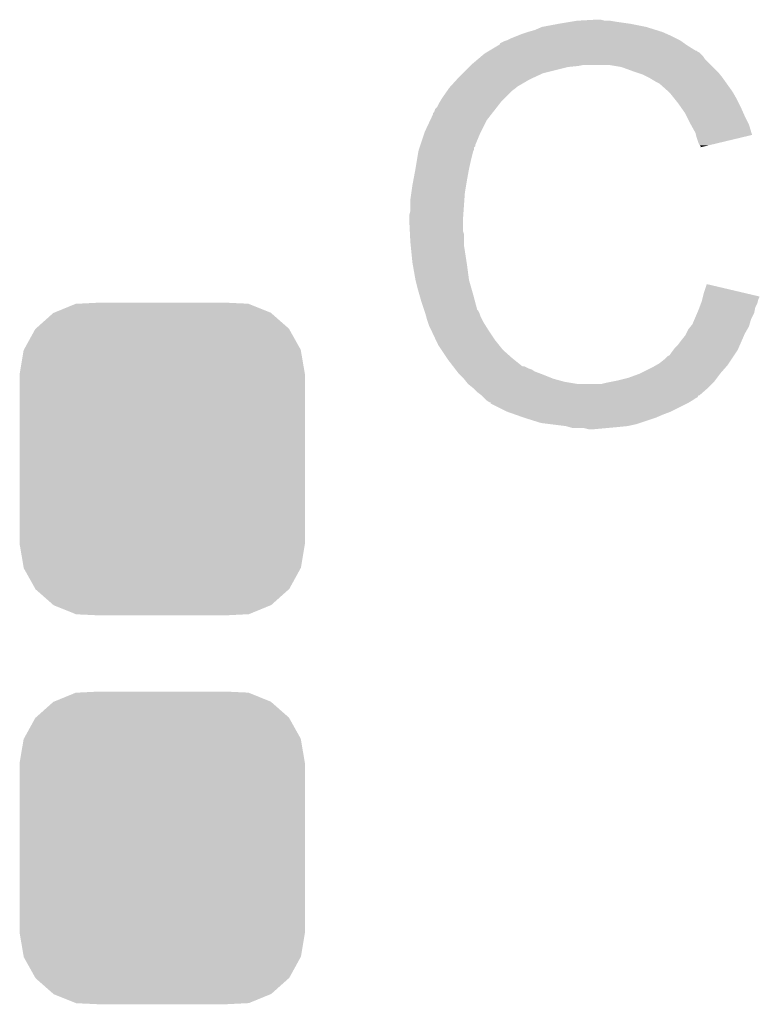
# Model space of a CAD drawing. Extents: x -4.5 to 27.4, y -3.9 to 53.4.
# Tile 42 of 47: x 14.5 to 16.3, y 37.1 to 39.6. Entities that reach past the tile are written whole.
import ezdxf

# ---------------------------------------------------------------- set-up
doc = ezdxf.new("R2010")
doc.units = 0
doc.layers.get('0').update_dxf_attribs({"linetype": 'CONTINUOUS'})
doc.layers.add('CAN_LIN_SBC_CLICK_V101_GTO', color=14, linetype='CONTINUOUS')
doc.layers.add('CAN_LIN_SBC_CLICK_V101_GTS', color=12, linetype='CONTINUOUS')

# ---------------------------------------------------------------- blocks, each defined once
blk = doc.blocks.new('CUSTOM_76')
for points in [[(-0.267216, 0.361152), (-0.213724, 0.383108), (0.26779, 0.361152), (0.21312, 0.383108)], [(-0.213724, 0.383108), (-0.20803, 0.383392), (0.21312, 0.383108), (0.212412, 0.383392)], [(-0.20803, 0.383392), (-0.154122, 0.38608), (0.212412, 0.383392), (0.154132, 0.38608)], [(-0.312264, 0.321732), (-0.26893, 0.360448), (0.312592, 0.321732), (0.268592, 0.360448)], [(-0.26893, 0.360448), (-0.267216, 0.361152), (0.268592, 0.360448), (0.26779, 0.361152)], [(-0.341452, 0.269636), (-0.313432, 0.320688), (0.341702, 0.269636), (0.313176, 0.320688)], [(-0.313432, 0.320688), (-0.312264, 0.321732), (0.313176, 0.320688), (0.312592, 0.321732)], [(-0.35179, 0.21082), (-0.342144, 0.268372), (0.35179, 0.21082), (0.34192, 0.268372)], [(-0.342144, 0.268372), (-0.341452, 0.269636), (0.34192, 0.268372), (0.341702, 0.269636)], [(-0.35179, 0.20955), (-0.35179, 0.21082), (0.35179, 0.20955), (0.35179, 0.21082)], [(-0.35179, -0.20955), (-0.35179, 0.20955), (0.35179, -0.20955), (0.35179, 0.20955)], [(-0.35179, -0.21082), (-0.35179, -0.20955), (0.35179, -0.21082), (0.35179, -0.20955)], [(-0.34192, -0.268358), (-0.35179, -0.21082), (0.342148, -0.268358), (0.35179, -0.21082)], [(-0.341702, -0.269636), (-0.34192, -0.268358), (0.341446, -0.269636), (0.342148, -0.268358)], [(-0.313184, -0.320676), (-0.341702, -0.269636), (0.31344, -0.320676), (0.341446, -0.269636)], [(-0.312594, -0.321732), (-0.313184, -0.320676), (0.312258, -0.321732), (0.31344, -0.320676)], [(-0.268602, -0.36044), (-0.312594, -0.321732), (0.26894, -0.36044), (0.312258, -0.321732)], [(-0.267792, -0.361154), (-0.268602, -0.36044), (0.2672, -0.361154), (0.26894, -0.36044)], [(-0.213136, -0.383104), (-0.267792, -0.361154), (0.213734, -0.383104), (0.2672, -0.361154)], [(-0.212414, -0.383394), (-0.213136, -0.383104), (0.207926, -0.383394), (0.213734, -0.383104)], [(-0.154122, -0.38608), (-0.212414, -0.383394), (0.154132, -0.38608), (0.207926, -0.383394)]]:
    blk.add_solid(points)

msp = doc.modelspace()

# ---------------------------------------------------------------- linework, layer by layer
at = {"layer": 'CAN_LIN_SBC_CLICK_V101_GTO'}
for points in [[(15.83182, 39.5478), (15.877538, 39.55034), (15.900402, 39.5478), (15.890242, 39.55034)], [(15.7099, 39.51986), (15.727682, 39.52494), (16.04264, 39.51986), (16.026386, 39.52494)], [(15.727682, 39.52494), (15.745462, 39.53256), (16.026386, 39.52494), (16.002002, 39.53256)], [(15.745462, 39.53256), (15.7861, 39.54018), (16.002002, 39.53256), (15.963898, 39.54018)], [(15.7861, 39.54018), (15.81658, 39.54526), (15.963898, 39.54018), (15.92834, 39.54526)], [(15.81658, 39.54526), (15.83182, 39.5478), (15.92834, 39.54526), (15.913102, 39.5478)], [(15.6591, 39.49954), (15.66926, 39.50462), (16.085818, 39.49954), (16.07566, 39.50462)], [(15.66926, 39.50462), (15.681958, 39.5097), (16.07566, 39.50462), (16.0655, 39.5097)], [(15.681958, 39.5097), (15.694658, 39.51478), (16.0655, 39.5097), (16.05407, 39.51478)], [(15.694658, 39.51478), (15.7099, 39.51986), (16.05407, 39.51478), (16.04264, 39.51986)], [(15.615912, 39.47414), (15.637068, 39.48684), (16.123924, 39.47414), (16.1036, 39.48684)], [(15.637068, 39.48684), (15.64132, 39.489392), (16.1036, 39.48684), (16.100028, 39.489392)], [(15.64132, 39.489392), (15.641334, 39.491926), (16.100028, 39.489392), (16.09648, 39.491926)], [(15.641334, 39.491926), (15.651482, 39.497), (16.09648, 39.491926), (16.089374, 39.497)], [(15.651482, 39.497), (15.659094, 39.499538), (16.089374, 39.497), (16.08582, 39.499538)], [(15.659094, 39.499538), (15.6591, 39.49954), (16.08582, 39.499538), (16.085818, 39.49954)], [(15.5702, 39.43858), (15.588208, 39.453818), (16.16202, 39.43858), (16.146782, 39.453818)], [(15.588208, 39.453818), (15.597216, 39.46144), (16.146782, 39.453818), (16.1417, 39.46144)], [(15.597216, 39.46144), (15.603222, 39.466522), (16.1417, 39.46144), (16.136618, 39.466522)], [(15.603222, 39.466522), (15.607446, 39.469058), (16.136618, 39.466522), (16.13408, 39.469058)], [(15.607446, 39.469058), (15.611676, 39.471598), (16.13408, 39.469058), (16.129004, 39.471598)], [(15.611676, 39.471598), (15.615902, 39.474134), (16.129004, 39.471598), (16.126466, 39.474134)], [(15.615902, 39.474134), (15.615912, 39.47414), (16.126466, 39.474134), (16.123924, 39.47414)], [(15.54988, 39.41826), (15.56512, 39.4335), (15.747998, 39.41826), (15.80896, 39.4335)], [(15.56512, 39.4335), (15.56766, 39.43604), (15.80896, 39.4335), (15.834362, 39.43604)], [(15.56766, 39.43604), (15.5702, 39.43858), (15.834362, 39.43604), (15.847058, 39.43858)], [(15.941038, 39.4335), (15.910558, 39.43858), (16.1671, 39.4335), (16.16202, 39.43858)], [(15.96898, 39.42334), (15.941038, 39.4335), (16.17726, 39.42334), (16.1671, 39.4335)], [(15.519166, 39.385238), (15.535332, 39.40302), (15.684498, 39.385238), (15.714982, 39.40302)], [(15.535332, 39.40302), (15.54226, 39.41064), (15.714982, 39.40302), (15.73149, 39.41064)], [(15.54226, 39.41064), (15.54988, 39.41826), (15.73149, 39.41064), (15.747998, 39.41826)], [(15.976606, 39.420798), (15.96898, 39.42334), (16.179802, 39.420798), (16.17726, 39.42334)], [(15.991838, 39.41572), (15.976606, 39.420798), (16.183866, 39.41572), (16.179802, 39.420798)], [(16.00708, 39.4081), (15.991838, 39.41572), (16.18996, 39.4081), (16.183866, 39.41572)], [(16.01216, 39.40556), (16.00708, 39.4081), (16.191776, 39.40556), (16.18996, 39.4081)], [(16.024862, 39.39794), (16.01216, 39.40556), (16.197218, 39.39794), (16.191776, 39.40556)], [(15.511524, 39.375078), (15.51686, 39.3827), (15.6718, 39.375078), (15.681958, 39.3827)], [(15.51686, 39.3827), (15.516862, 39.382702), (15.681958, 39.3827), (15.68196, 39.382702)], [(15.516862, 39.382702), (15.519166, 39.385238), (15.68196, 39.382702), (15.684498, 39.385238)], [(16.035016, 39.392862), (16.024862, 39.39794), (16.200846, 39.392862), (16.197218, 39.39794)], [(16.03756, 39.39032), (16.035016, 39.392862), (16.202662, 39.39032), (16.200846, 39.392862)], [(16.057564, 39.37254), (16.03756, 39.39032), (16.215362, 39.37254), (16.202662, 39.39032)], [(15.492982, 39.347138), (15.499078, 39.3573), (15.64386, 39.347138), (15.654022, 39.3573)], [(15.499078, 39.3573), (15.511524, 39.375078), (15.654022, 39.3573), (15.6718, 39.375078)], [(16.06042, 39.37), (16.057564, 39.37254), (16.216814, 39.37), (16.215362, 39.37254)], [(16.072612, 39.35476), (16.06042, 39.37), (16.22552, 39.35476), (16.216814, 39.37)], [(16.08074, 39.3446), (16.072612, 39.35476), (16.2306, 39.3446), (16.22552, 39.35476)], [(15.481304, 39.329362), (15.486382, 39.334444), (15.630034, 39.329362), (15.633986, 39.334444)], [(15.486382, 39.334444), (15.49146, 39.344598), (15.633986, 39.334444), (15.641884, 39.344598)], [(15.49146, 39.344598), (15.492982, 39.347138), (15.641884, 39.344598), (15.64386, 39.347138)], [(16.087852, 39.33444), (16.08074, 39.3446), (16.23568, 39.33444), (16.2306, 39.3446)], [(16.098518, 39.3192), (16.087852, 39.33444), (16.242454, 39.3192), (16.23568, 39.33444)], [(15.469046, 39.301418), (15.47622, 39.316664), (15.6083, 39.301418), (15.620158, 39.316664)], [(15.47622, 39.316664), (15.476226, 39.319206), (15.620158, 39.316664), (15.622134, 39.319206)], [(15.476226, 39.319206), (15.47876, 39.321744), (15.622134, 39.319206), (15.624108, 39.321744)], [(15.47876, 39.321744), (15.481304, 39.329362), (15.624108, 39.321744), (15.630034, 39.329362)], [(16.10233, 39.31158), (16.098518, 39.3192), (16.24584, 39.31158), (16.242454, 39.3192)], [(16.11122, 39.2938), (16.10233, 39.31158), (16.254732, 39.2938), (16.24584, 39.31158)], [(15.4559, 39.27348), (15.469046, 39.301418), (15.59433, 39.27348), (15.6083, 39.301418)], [(16.112634, 39.291258), (16.11122, 39.2938), (16.256002, 39.291258), (16.254732, 39.2938)], [(16.12392, 39.270942), (16.112634, 39.291258), (16.262076, 39.270942), (16.256002, 39.291258)], [(15.444892, 39.240456), (15.455052, 39.27094), (15.58036, 39.240456), (15.59306, 39.27094)], [(15.455052, 39.27094), (15.4559, 39.27348), (15.59306, 39.27094), (15.59433, 39.27348)], [(16.125194, 39.265854), (16.12392, 39.270942), (16.263596, 39.265854), (16.262076, 39.270942)], [(16.126462, 39.26078), (16.125194, 39.265854), (16.242434, 39.26078), (16.263596, 39.265854)], [(16.13154, 39.245542), (16.126462, 39.26078), (16.178884, 39.245542), (16.242434, 39.26078)], [(15.441506, 39.230296), (15.443198, 39.235374), (15.577818, 39.230296), (15.57782, 39.235374)], [(15.443198, 39.235374), (15.444044, 39.237914), (15.57782, 39.235374), (15.580354, 39.237914)], [(15.444044, 39.237914), (15.444892, 39.240456), (15.580354, 39.237914), (15.58036, 39.240456)], [(16.134078, 39.240464), (16.13154, 39.245542), (16.157706, 39.240464), (16.178884, 39.245542)], [(16.136614, 39.237926), (16.134078, 39.240464), (16.14712, 39.237926), (16.157706, 39.240464)], [(16.13662, 39.235408), (16.136614, 39.237926), (16.13662, 39.235408), (16.14712, 39.237926)], [(15.43685, 39.2049), (15.440236, 39.225218), (15.5702, 39.2049), (15.575278, 39.225218)], [(15.440236, 39.225218), (15.440662, 39.227762), (15.575278, 39.225218), (15.57655, 39.227762)], [(15.440662, 39.227762), (15.441506, 39.230296), (15.57655, 39.227762), (15.577818, 39.230296)], [(15.43304, 39.18204), (15.43685, 39.2049), (15.56512, 39.18204), (15.5702, 39.2049)], [(15.4278, 39.1541), (15.43304, 39.18204), (15.56004, 39.1541), (15.56512, 39.18204)], [(15.42288, 39.123622), (15.42542, 39.1414), (15.55496, 39.123622), (15.557922, 39.1414)], [(15.42542, 39.1414), (15.4278, 39.1541), (15.557922, 39.1414), (15.56004, 39.1541)], [(15.42034, 39.10584), (15.42288, 39.123622), (15.553688, 39.10584), (15.55496, 39.123622)], [(15.42034, 39.077902), (15.42034, 39.10584), (15.551694, 39.077902), (15.553688, 39.10584)], [(15.4178, 39.067742), (15.42034, 39.077902), (15.550968, 39.067742), (15.551694, 39.077902)], [(15.4178, 39.052502), (15.4178, 39.067742), (15.54988, 39.052502), (15.550968, 39.067742)], [(15.4178, 39.0525), (15.4178, 39.052502), (15.549882, 39.0525), (15.54988, 39.052502)], [(15.418944, 39.029638), (15.4178, 39.0525), (15.549882, 39.029638), (15.549882, 39.0525)], [(15.419326, 39.022016), (15.418944, 39.029638), (15.55242, 39.022016), (15.549882, 39.029638)], [(15.42034, 39.0017), (15.419326, 39.022016), (15.55242, 39.0017), (15.55242, 39.022016)], [(15.421104, 38.994078), (15.42034, 39.0017), (15.55242, 38.994078), (15.55242, 39.0017)], [(15.422626, 38.97884), (15.421104, 38.994078), (15.55496, 38.97884), (15.55242, 38.994078)], [(15.42542, 38.950898), (15.422626, 38.97884), (15.55926, 38.950898), (15.55496, 38.97884)], [(15.426318, 38.94582), (15.42542, 38.950898), (15.56004, 38.94582), (15.55926, 38.950898)], [(15.43304, 38.90772), (15.426318, 38.94582), (15.56512, 38.90772), (15.56004, 38.94582)], [(15.433042, 38.907718), (15.43304, 38.90772), (15.56512, 38.907718), (15.56512, 38.90772)], [(15.43812, 38.8874), (15.433042, 38.907718), (15.570926, 38.8874), (15.56512, 38.907718)], [(16.14424, 38.874698), (16.15188, 38.897556), (16.248968, 38.874698), (16.15188, 38.897556)], [(15.442476, 38.87216), (15.43812, 38.8874), (15.57528, 38.87216), (15.570926, 38.8874)], [(15.44828, 38.85184), (15.442476, 38.87216), (15.580702, 38.85184), (15.57528, 38.87216)], [(16.14233, 38.867062), (16.14424, 38.874698), (16.2814, 38.867062), (16.248968, 38.874698)], [(15.454208, 38.834058), (15.44828, 38.85184), (15.585444, 38.834058), (15.580702, 38.85184)], [(16.133444, 38.839138), (16.137252, 38.849298), (16.27124, 38.839138), (16.27632, 38.849298)], [(16.137252, 38.849298), (16.13916, 38.854382), (16.27632, 38.849298), (16.277588, 38.854382)], [(16.13916, 38.854382), (16.140428, 38.859458), (16.277588, 38.854382), (16.278858, 38.859458)], [(16.140428, 38.859458), (16.141698, 38.864536), (16.278858, 38.859458), (16.281398, 38.864536)], [(16.141698, 38.864536), (16.14233, 38.867062), (16.281398, 38.864536), (16.2814, 38.867062)], [(15.455056, 38.831516), (15.454208, 38.834058), (15.587982, 38.831516), (15.585444, 38.834058)], [(15.456748, 38.826438), (15.455056, 38.831516), (15.59052, 38.826438), (15.587982, 38.831516)], [(15.45844, 38.821358), (15.456748, 38.826438), (15.592214, 38.821358), (15.59052, 38.826438)], [(15.459076, 38.81882), (15.45844, 38.821358), (15.59306, 38.81882), (15.592214, 38.821358)], [(16.12174, 38.811198), (16.128272, 38.826438), (16.261078, 38.811198), (16.268698, 38.826438)], [(16.128272, 38.826438), (16.13154, 38.83406), (16.268698, 38.826438), (16.270222, 38.83406)], [(16.13154, 38.83406), (16.133444, 38.839138), (16.270222, 38.83406), (16.27124, 38.839138)], [(15.460982, 38.8112), (15.459076, 38.81882), (15.596872, 38.8112), (15.59306, 38.81882)], [(15.463522, 38.803582), (15.460982, 38.8112), (15.60068, 38.803582), (15.596872, 38.8112)], [(15.46606, 38.795962), (15.463522, 38.803582), (15.605444, 38.795962), (15.60068, 38.803582)], [(15.4686, 38.79088), (15.46606, 38.795962), (15.608618, 38.79088), (15.605444, 38.795962)], [(16.112232, 38.793418), (16.1163, 38.798502), (16.256, 38.793418), (16.25745, 38.798502)], [(16.1163, 38.798502), (16.12174, 38.811198), (16.25745, 38.798502), (16.261078, 38.811198)], [(15.472186, 38.78326), (15.4686, 38.79088), (15.61338, 38.78326), (15.608618, 38.79088)], [(15.482944, 38.7604), (15.472186, 38.78326), (15.62862, 38.7604), (15.61338, 38.78326)], [(16.098522, 38.770562), (16.10106, 38.77564), (16.243618, 38.770562), (16.24584, 38.77564)], [(16.10106, 38.77564), (16.10614, 38.7858), (16.24584, 38.77564), (16.251646, 38.7858)], [(16.10614, 38.7858), (16.112232, 38.793418), (16.251646, 38.7858), (16.256, 38.793418)], [(15.48892, 38.7477), (15.482944, 38.7604), (15.63878, 38.7477), (15.62862, 38.7604)], [(15.497388, 38.735), (15.48892, 38.7477), (15.64894, 38.735), (15.63878, 38.7477)], [(16.073122, 38.74008), (16.08074, 38.747702), (16.23028, 38.74008), (16.233616, 38.747702)], [(16.08074, 38.747702), (16.08836, 38.75786), (16.233616, 38.747702), (16.23806, 38.75786)], [(16.08836, 38.75786), (16.098522, 38.770562), (16.23806, 38.75786), (16.243618, 38.770562)], [(15.510932, 38.714682), (15.497388, 38.735), (15.671798, 38.714682), (15.64894, 38.735)], [(16.06042, 38.722304), (16.0655, 38.72992), (16.219594, 38.722304), (16.224672, 38.72992)], [(16.0655, 38.72992), (16.069308, 38.734998), (16.224672, 38.72992), (16.228058, 38.734998)], [(16.069308, 38.734998), (16.073122, 38.74008), (16.228058, 38.734998), (16.23028, 38.74008)], [(15.51432, 38.7096), (15.510932, 38.714682), (15.678152, 38.7096), (15.671798, 38.714682)], [(15.526044, 38.69436), (15.51432, 38.7096), (15.697206, 38.69436), (15.678152, 38.7096)], [(16.026124, 38.696898), (16.035018, 38.70198), (16.20266, 38.696898), (16.206046, 38.70198)], [(16.035018, 38.70198), (16.04772, 38.71214), (16.206046, 38.70198), (16.21282, 38.71214)], [(16.04772, 38.71214), (16.055344, 38.719762), (16.21282, 38.71214), (16.2179, 38.719762)], [(16.055344, 38.719762), (16.06042, 38.722304), (16.2179, 38.719762), (16.219594, 38.722304)], [(15.526046, 38.694358), (15.526044, 38.69436), (15.702284, 38.694358), (15.697206, 38.69436)], [(15.529952, 38.68928), (15.526046, 38.694358), (15.712442, 38.68928), (15.702284, 38.694358)], [(15.531908, 38.686738), (15.529952, 38.68928), (15.720064, 38.686738), (15.712442, 38.68928)], [(15.535814, 38.68166), (15.531908, 38.686738), (15.72768, 38.68166), (15.720064, 38.686738)], [(15.53972, 38.676582), (15.535814, 38.68166), (15.741222, 38.676582), (15.72768, 38.68166)], [(15.542262, 38.67404), (15.53972, 38.676582), (15.748, 38.67404), (15.741222, 38.676582)], [(15.55242, 38.66388), (15.542262, 38.67404), (15.773396, 38.66388), (15.748, 38.67404)], [(15.95882, 38.666422), (15.98676, 38.67658), (16.177258, 38.666422), (16.184878, 38.67658)], [(15.98676, 38.67658), (15.986762, 38.676582), (16.184878, 38.67658), (16.18488, 38.676582)], [(15.986762, 38.676582), (16.017238, 38.69182), (16.18488, 38.676582), (16.198214, 38.69182)], [(16.017238, 38.69182), (16.026124, 38.696898), (16.198214, 38.69182), (16.20266, 38.696898)], [(15.552422, 38.663878), (15.55242, 38.66388), (15.7734, 38.663878), (15.773396, 38.66388)], [(15.558516, 38.65626), (15.552422, 38.663878), (15.80134, 38.65626), (15.7734, 38.663878)], [(15.562578, 38.651182), (15.558516, 38.65626), (15.83181, 38.651182), (15.80134, 38.65626)], [(15.562582, 38.65118), (15.562578, 38.651182), (15.831822, 38.65118), (15.83181, 38.651182)], [(15.575278, 38.641022), (15.562582, 38.65118), (16.1544, 38.641022), (16.164558, 38.65118)], [(15.892782, 38.65118), (15.90294, 38.65372), (16.164558, 38.65118), (16.167098, 38.65372)], [(15.90294, 38.65372), (15.91564, 38.65626), (16.167098, 38.65372), (16.169638, 38.65626)], [(15.91564, 38.65626), (15.92834, 38.6588), (16.169638, 38.65626), (16.171542, 38.6588)], [(15.92834, 38.6588), (15.95882, 38.666422), (16.171542, 38.6588), (16.177258, 38.666422)], [(15.575282, 38.64102), (15.575278, 38.641022), (16.1544, 38.64102), (16.1544, 38.641022)], [(15.58544, 38.630862), (15.575282, 38.64102), (16.142786, 38.630862), (16.1544, 38.64102)], [(15.595598, 38.62324), (15.58544, 38.630862), (16.134074, 38.62324), (16.142786, 38.630862)], [(15.595614, 38.623226), (15.595598, 38.62324), (16.131534, 38.623226), (16.134074, 38.62324)], [(15.600682, 38.618158), (15.595614, 38.623226), (16.128994, 38.618158), (16.131534, 38.623226)], [(15.603222, 38.615618), (15.600682, 38.618158), (16.123918, 38.615618), (16.128994, 38.618158)], [(15.608298, 38.610542), (15.603222, 38.615618), (16.116304, 38.610542), (16.123918, 38.615618)], [(15.608302, 38.61054), (15.608298, 38.610542), (16.116302, 38.61054), (16.116304, 38.610542)], [(15.615914, 38.605464), (15.608302, 38.61054), (16.10784, 38.605464), (16.116302, 38.61054)], [(15.618438, 38.60546), (15.615914, 38.605464), (16.107834, 38.60546), (16.10784, 38.605464)], [(15.61846, 38.602934), (15.618438, 38.60546), (16.103622, 38.602934), (16.107834, 38.60546)], [(15.618488, 38.60292), (15.61846, 38.602934), (16.1036, 38.60292), (16.103622, 38.602934)], [(15.6591, 38.5826), (15.618488, 38.60292), (16.06296, 38.5826), (16.1036, 38.60292)], [(15.68069, 38.57498), (15.6591, 38.5826), (16.04264, 38.57498), (16.06296, 38.5826)], [(15.70228, 38.56736), (15.68069, 38.57498), (16.02486, 38.56736), (16.04264, 38.57498)], [(15.742918, 38.55466), (15.70228, 38.56736), (15.986758, 38.55466), (16.02486, 38.56736)], [(15.763238, 38.55212), (15.742918, 38.55466), (15.979138, 38.55212), (15.986758, 38.55466)], [(15.803878, 38.54704), (15.763238, 38.55212), (15.956278, 38.54704), (15.979138, 38.55212)], [(15.812768, 38.5445), (15.803878, 38.54704), (15.93088, 38.5445), (15.956278, 38.54704)], [(15.821656, 38.54196), (15.812768, 38.5445), (15.90294, 38.54196), (15.93088, 38.5445)], [(15.859758, 38.53942), (15.849598, 38.54196), (15.875002, 38.53942), (15.90294, 38.54196)]]:
    msp.add_solid(points, dxfattribs=at)

# ---------------------------------------------------------------- block references
at = {"layer": 'CAN_LIN_SBC_CLICK_V101_GTS'}
for p in [(14.8082, 38.46576), (14.8082, 37.50564)]:
    msp.add_blockref('CUSTOM_76', p, dxfattribs=at)

doc.saveas('drawing.dxf')
